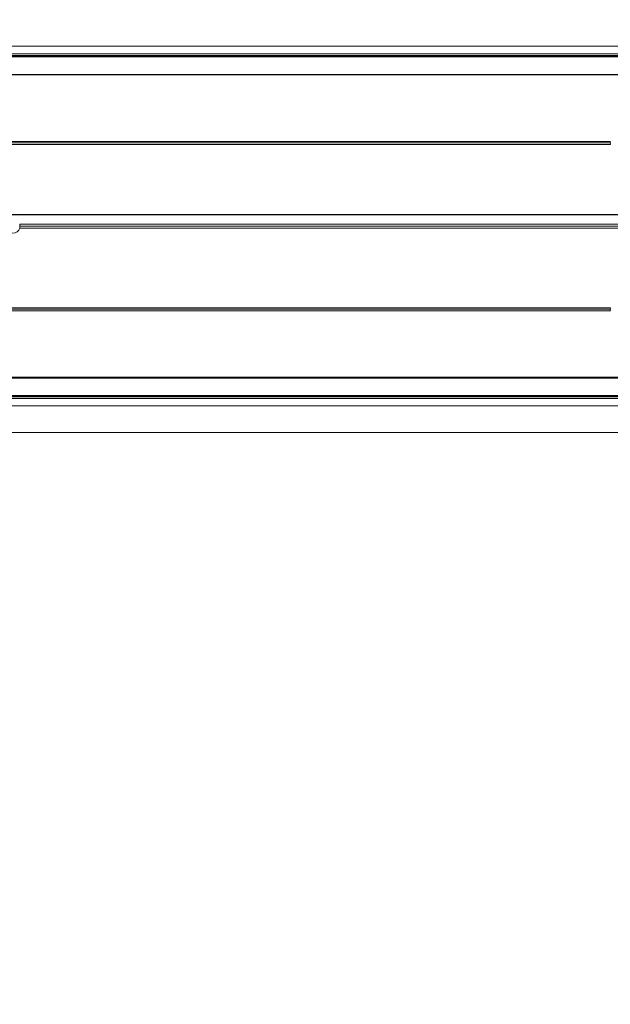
# Model space of a CAD drawing. Header units: feet. Extents: x 0 to 152508, y 0 to 59434.
# Tile 65 of 78: x 152382.834 to 152383.486, y 59280.009 to 59281.095. Entities that reach past the tile are written whole.
import ezdxf
from ezdxf import colors
from ezdxf.entities.mleader import LeaderData, LeaderLine
from ezdxf.math import Vec2, Vec3

# ---------------------------------------------------------------- set-up
doc = ezdxf.new("R2010")
doc.units = ezdxf.units.FT
doc.header["$LTSCALE"] = 0.1
doc.header["$MEASUREMENT"] = 0
doc.layers.add('Bridge plan$0$BR_P_Rail_Object', color=251, linetype='Continuous', lineweight=30)
doc.layers.add('Bridge plan$0$SC_Scratch7', color=252, linetype='Continuous', lineweight=0)
doc.layers.add('Trellis Base$0$L-ANNO-NOTE', color=30, linetype='Continuous')
doc.styles.add('Trellis Base$0$ARIAL', font='arial.ttf', dxfattribs={"width": 0.9})

# ---------------------------------------------------------------- blocks, each defined once
blk = doc.blocks.new('Bridge plan$0$HIGH ST SCREENWALL_2 PANEL PLAN_1')
at = {"layer": 'Bridge plan$0$SC_Scratch7', "lineweight": 0}
for p, q in [((-4.330737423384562, 0.2594414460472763), (-0.3411620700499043, 0.2593120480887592)), ((-4.330738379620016, 0.2299415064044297), (-0.3411630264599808, 0.2298121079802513)), ((-0.5130380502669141, 0.2184974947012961), (-2.270006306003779, 0.218554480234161)), ((-0.5130380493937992, 0.2184974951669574), (-2.27000630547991, 0.2185544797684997)), ((-0.5130380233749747, 0.2193177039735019), (-2.26997763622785, 0.2193746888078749)), ((-0.5130380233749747, 0.2193177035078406), (-2.269977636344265, 0.2193746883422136)), ((-2.269945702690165, 0.2202883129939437), (-0.4974130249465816, 0.2202308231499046)), ((-2.269945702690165, 0.2202883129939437), (-0.4974130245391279, 0.2202308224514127)), ((-2.269885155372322, 0.2220206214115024), (-0.4986817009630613, 0.2219631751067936)), ((-2.269885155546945, 0.2220206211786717), (-0.4986817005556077, 0.2219631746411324)), ((-0.5130386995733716, 0.1984844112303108), (-2.270705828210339, 0.1985414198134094)), ((-0.5130386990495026, 0.1984844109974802), (-2.270705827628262, 0.1985414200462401)), ((-0.5130386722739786, 0.1993046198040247), (-2.270677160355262, 0.1993616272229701)), ((-0.5130386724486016, 0.1993046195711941), (-2.270677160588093, 0.1993616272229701)), ((-1.010226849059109, 0.1218340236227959), (-2.106788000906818, 0.1218695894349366)), ((-1.010226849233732, 0.121834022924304), (-2.106788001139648, 0.121869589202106)), ((-1.010434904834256, 0.1235006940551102), (-2.10678794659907, 0.1235362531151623)), ((-1.010434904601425, 0.1235006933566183), (-2.10678794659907, 0.1235362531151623)), ((-1.010283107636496, 0.1251673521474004), (-2.106787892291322, 0.1252029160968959)), ((-1.010283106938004, 0.1251673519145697), (-2.106787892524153, 0.1252029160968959)), ((-0.6309604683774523, 0.03394649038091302), (-1.661773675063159, 0.03397992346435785)), ((-0.6309604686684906, 0.03394649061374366), (-1.661773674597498, 0.03397992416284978)), ((-0.630960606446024, 0.02969731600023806), (-1.661773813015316, 0.02973074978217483)), ((-0.6309606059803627, 0.0296973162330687), (-1.661773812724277, 0.02973074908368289)), ((-0.6309605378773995, 0.03182190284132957), (-1.661479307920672, 0.03185532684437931)), ((-0.6309605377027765, 0.03182190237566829), (-1.661479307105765, 0.03185532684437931)), ((-1.010289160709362, -0.06149893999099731), (-2.106793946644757, -0.06146337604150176)), ((-1.010289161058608, -0.0614989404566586), (-2.106793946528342, -0.06146337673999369)), ((-1.010440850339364, -0.05983227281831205), (-2.106793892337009, -0.05979671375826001)), ((-1.010440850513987, -0.05983227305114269), (-2.106793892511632, -0.05979671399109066)), ((-1.010232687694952, -0.05816561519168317), (-2.106793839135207, -0.0581300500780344)), ((-1.010232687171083, -0.0581656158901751), (-2.106793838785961, -0.0581300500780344)), ((-0.513049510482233, -0.1348482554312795), (-2.270716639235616, -0.1347912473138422)), ((-0.513049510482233, -0.1348482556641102), (-2.270716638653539, -0.1347912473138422)), ((-0.5130495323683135, -0.1355363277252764), (-2.270692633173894, -0.1354793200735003)), ((-0.5130495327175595, -0.1355363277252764), (-2.270692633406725, -0.1354793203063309)), ((-0.5130501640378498, -0.15499347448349), (-2.270013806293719, -0.1549364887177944)), ((-0.5130501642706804, -0.15499347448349), (-2.270013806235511, -0.1549364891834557)), ((-0.5130501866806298, -0.1556815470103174), (-2.269989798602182, -0.1556245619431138)), ((-0.5130501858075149, -0.1556815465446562), (-2.269989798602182, -0.1556245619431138)), ((-2.269957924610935, -0.1565381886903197), (-0.497425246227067, -0.15659567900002)), ((-2.269957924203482, -0.1565381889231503), (-0.4974252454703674, -0.1565956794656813)), ((-2.269897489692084, -0.1582705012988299), (-0.4986940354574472, -0.1583279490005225)), ((-2.269897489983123, -0.1582705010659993), (-0.4986940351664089, -0.1583279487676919)), ((-4.33075123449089, -0.1663910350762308), (-0.3411758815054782, -0.1665204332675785))]:
    blk.add_line(p, q, dxfattribs=at)
for centre, radius, start, end in [((-1.002623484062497, 0.1236294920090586), 0.007812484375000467, 168.6473907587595, 180.9446345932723), ((-1.002623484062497, 0.1236294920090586), 0.007812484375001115, 180.9446345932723, 193.2865001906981), ((-1.669291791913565, 0.03185557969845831), 0.0078124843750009, 15.77834138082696, 164.2179419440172), ((-1.669291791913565, 0.03185557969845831), 0.0078124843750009, 15.77834138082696, 164.2179419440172), ((-1.669291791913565, 0.03185557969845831), 0.00781248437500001, 359.9981416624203, 15.77834138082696), ((-1.669291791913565, 0.03185557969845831), 0.007812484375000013, 359.9981416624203, 15.77834138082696), ((-1.669291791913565, 0.03185557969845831), 0.00781248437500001, 344.2179419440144, 359.9981416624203), ((-1.669291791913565, 0.03185557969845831), 0.007812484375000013, 344.2179419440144, 359.9981416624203), ((-1.002629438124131, -0.05996157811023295), 0.007812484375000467, 179.0516487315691, 191.3488925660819), ((-1.002629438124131, -0.05996157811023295), 0.007812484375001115, 166.7097831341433, 179.0516487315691)]:
    blk.add_arc(centre, radius, start, end, dxfattribs=at)
blk = doc.blocks.new('Bridge plan')
at = {"layer": 'Bridge plan$0$BR_P_Rail_Object', "lineweight": -3}
blk.add_line((1828195.652751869, 711482.1428165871), (1828078.811847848, 711482.1428165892), dxfattribs=at)
at = {"layer": 'Bridge plan$0$SC_Scratch7', "lineweight": -3, "extrusion": (0, 0, -1), "rotation": 180.0002309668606}
blk.add_blockref('Bridge plan$0$HIGH ST SCREENWALL_2 PANEL PLAN_1', (-1828123.559392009, 711482.1622768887), dxfattribs=at)
blk = doc.blocks.new('Trellis Base')
blk.add_blockref('Bridge plan', (-1675739.0632623, -652201.2630976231))
at = {"layer": 'Trellis Base$0$L-ANNO-NOTE'}
ml = blk.add_multileader_mtext('Standard', dxfattribs=at)
ml.set_content('W. LIVINGSTON AVENUE', color=11, style='Trellis Base$0$ARIAL')
ml.set_leader_properties()
ml.build(insert=Vec2(0, 0))
ml.multileader.update_dxf_attribs({"has_dogleg": 0, "dogleg_length": 0.36, "arrow_head_size": 1.25, "scale": 10})
ctx = ml.context
ctx.base_point, ctx.scale, ctx.char_height, ctx.arrow_head_size, ctx.landing_gap_size, ctx.plane_origin, ctx.plane_x_axis, ctx.plane_y_axis = Vec3(152493.4333448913, 59387.86988106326), 10, 1.25, 1.25, 0.5, Vec3(152496.4817137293, 59382.31385021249), Vec3(0.2347390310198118, 0.9720584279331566), Vec3(-0.9720584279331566, 0.2347390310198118)
notes = []
notes.append((ctx, [(0, (0, 0, 0), (0, 0), (1, 0), 1, [])]))
ctx.mtext.insert, ctx.mtext.text_direction, ctx.mtext.rotation, ctx.mtext.flow_direction = Vec3(152492.9328174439, 59388.50512407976), Vec3(0.2347390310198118, 0.9720584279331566), 1.333846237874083, 5
ml = blk.add_multileader_mtext('Standard', dxfattribs=at)
ml.set_content('S. FRONT STREET', color=11, style='Trellis Base$0$ARIAL')
ml.set_leader_properties()
ml.build(insert=Vec2(0, 0))
ml.multileader.update_dxf_attribs({"has_dogleg": 0, "dogleg_length": 0.36, "arrow_head_size": 1.25, "scale": 10})
ctx = ml.context
ctx.base_point, ctx.scale, ctx.char_height, ctx.arrow_head_size, ctx.landing_gap_size, ctx.plane_origin = Vec3(152391.6984540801, 59316.60244546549), 10, 1.25, 1.25, 0.5, Vec3(152387.0132386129, 59312.33503554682)
notes.append((ctx, [(0, (0, 0, 0), (0, 0), (1, 0), 1, [])]))
ctx.mtext.insert, ctx.mtext.flow_direction = Vec3(152392.1984540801, 59317.23810371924), 5
for ctx, leaders in notes:
    for number, flags, end, landing, length, lines in leaders:
        leader = LeaderData()
        leader.index, (leader.has_last_leader_line, leader.has_dogleg_vector, leader.attachment_direction) = number, flags
        leader.last_leader_point, leader.dogleg_vector, leader.dogleg_length = Vec3(end), Vec3(landing), length
        for number, points, colour, breaks in lines:
            line = LeaderLine()
            line.index, line.vertices, line.color, line.breaks = number, Vec3.list(points), colors.encode_raw_color(colour), breaks
            leader.lines.append(line)
        ctx.leaders.append(leader)

msp = doc.modelspace()

# ---------------------------------------------------------------- block references
msp.add_blockref('Trellis Base', (0, 0))

doc.saveas('drawing.dxf')
